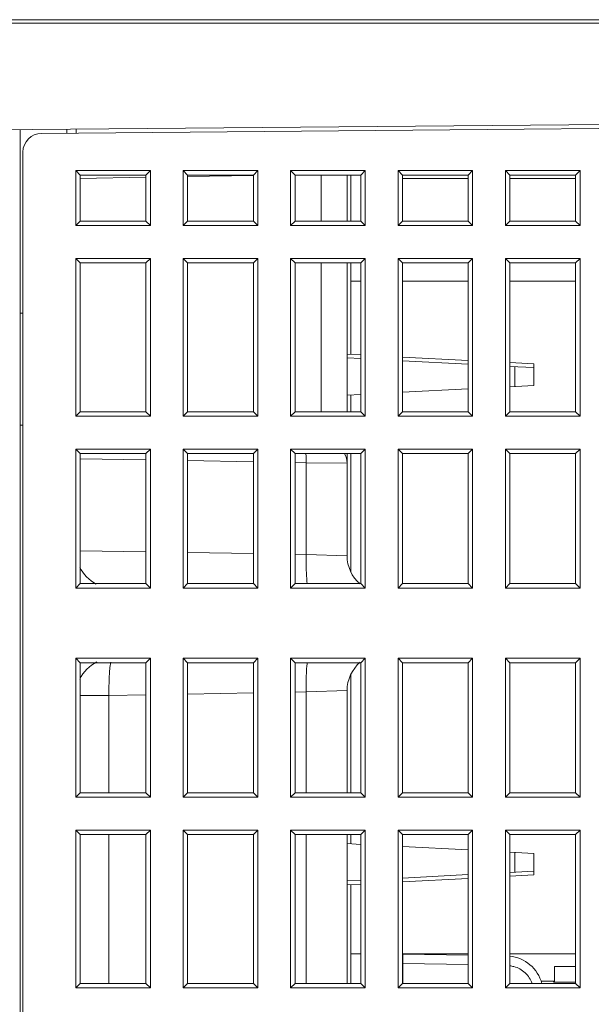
# Model space of a CAD drawing. Header units: millimetres. Extents: x -594 to 595, y -419 to 422.
# Tile 19 of 124: x -403 to -372, y -87 to -34. Entities that reach past the tile are written whole.
import ezdxf

# ---------------------------------------------------------------- set-up
doc = ezdxf.new("R2010")
doc.units = ezdxf.units.MM
doc.header["$MEASUREMENT"] = 0
doc.layers.add('layer 1', color=7, linetype='Continuous')

msp = doc.modelspace()

# ---------------------------------------------------------------- linework, layer by layer
at = {"layer": 'layer 1', "lineweight": 9}
for points in [[(-433.0864, -34.303), (-433.0864, -34.303), (-342.8014, -34.303), (-342.8014, -34.303)], [(-430.9364, -34.4925), (-430.9364, -34.4925), (-344.9514, -34.4925), (-344.9514, -34.4925)], [(-404.3649, -40.1957), (-404.3649, -40.1957), (-342.8014, -39.6584), (-342.8014, -39.6584)], [(-401.8026, -40.3887), (-401.8026, -40.3887), (-346.1439, -39.903), (-346.1439, -39.903)], [(-402.9439, -203.1576), (-402.9439, -203.1576), (-402.9439, -40.1833), (-402.9439, -40.1833)], [(-401.8026, -40.3887), (-402.3515, -40.3935), (-402.7939, -40.8398), (-402.7939, -41.3886)], [(-400.4359, -40.1723), (-400.4359, -40.1723), (-400.4359, -40.3768), (-400.4359, -40.3768)], [(-399.9439, -40.3725), (-399.9439, -40.3725), (-399.9439, -40.1571), (-399.9439, -40.1571)], [(-402.7939, -203.0118), (-402.7939, -203.0118), (-402.7939, -41.3886), (-402.7939, -41.3886)], [(-399.9647, -42.3821), (-399.9647, -42.3821), (-399.9647, -45.3238), (-399.9647, -45.3238)], [(-399.9647, -42.3821), (-399.9647, -42.3821), (-399.7283, -42.6186), (-399.7283, -42.6186)], [(-395.973, -42.3821), (-395.973, -42.3821), (-399.9647, -42.3821), (-399.9647, -42.3821)], [(-399.7283, -42.6186), (-399.7283, -42.6186), (-399.7283, -45.0873), (-399.7283, -45.0873)], [(-396.2095, -42.6186), (-396.2095, -42.6186), (-399.7283, -42.6186), (-399.7283, -42.6186)], [(-395.973, -42.3821), (-395.973, -42.3821), (-396.2095, -42.6186), (-396.2095, -42.6186)], [(-396.2095, -45.0873), (-396.2095, -45.0873), (-396.2095, -42.6186), (-396.2095, -42.6186)], [(-395.973, -45.3238), (-395.973, -45.3238), (-395.973, -42.3821), (-395.973, -42.3821)], [(-394.2147, -42.3821), (-394.2147, -42.3821), (-394.2147, -45.3238), (-394.2147, -45.3238)], [(-394.2147, -42.3821), (-394.2147, -42.3821), (-393.9783, -42.6186), (-393.9783, -42.6186)], [(-390.223, -42.3821), (-390.223, -42.3821), (-394.2147, -42.3821), (-394.2147, -42.3821)], [(-393.9783, -42.6186), (-393.9783, -42.6186), (-393.9783, -45.0873), (-393.9783, -45.0873)], [(-390.4595, -42.6186), (-390.4595, -42.6186), (-393.9783, -42.6186), (-393.9783, -42.6186)], [(-390.4592, -42.6374), (-390.4592, -42.6374), (-393.9769, -42.6988), (-393.9769, -42.6988)], [(-390.223, -42.3821), (-390.223, -42.3821), (-390.4595, -42.6186), (-390.4595, -42.6186)], [(-390.4595, -45.0873), (-390.4595, -45.0873), (-390.4595, -42.6186), (-390.4595, -42.6186)], [(-390.223, -45.3238), (-390.223, -45.3238), (-390.223, -42.3821), (-390.223, -42.3821)], [(-388.4647, -42.3821), (-388.4647, -42.3821), (-388.4647, -45.3238), (-388.4647, -45.3238)], [(-388.4647, -42.3821), (-388.4647, -42.3821), (-388.2283, -42.6186), (-388.2283, -42.6186)], [(-384.473, -42.3821), (-384.473, -42.3821), (-388.4647, -42.3821), (-388.4647, -42.3821)], [(-388.2283, -42.6186), (-388.2283, -42.6186), (-388.2283, -45.0873), (-388.2283, -45.0873)], [(-384.7095, -42.6186), (-384.7095, -42.6186), (-388.2283, -42.6186), (-388.2283, -42.6186)], [(-386.8258, -42.6186), (-386.8258, -42.6186), (-386.8258, -45.0873), (-386.8258, -45.0873)], [(-385.4439, -45.0873), (-385.4439, -45.0873), (-385.4439, -42.6186), (-385.4439, -42.6186)], [(-385.2439, -42.6186), (-385.2439, -42.6186), (-385.2439, -45.0873), (-385.2439, -45.0873)], [(-384.473, -42.3821), (-384.473, -42.3821), (-384.7095, -42.6186), (-384.7095, -42.6186)], [(-384.7095, -45.0873), (-384.7095, -45.0873), (-384.7095, -42.6186), (-384.7095, -42.6186)], [(-384.473, -45.3238), (-384.473, -45.3238), (-384.473, -42.3821), (-384.473, -42.3821)], [(-382.7147, -42.3821), (-382.7147, -42.3821), (-382.7147, -45.3238), (-382.7147, -45.3238)], [(-382.7147, -42.3821), (-382.7147, -42.3821), (-382.4783, -42.6186), (-382.4783, -42.6186)], [(-378.723, -42.3821), (-378.723, -42.3821), (-382.7147, -42.3821), (-382.7147, -42.3821)], [(-382.4783, -42.6186), (-382.4783, -42.6186), (-382.4783, -45.0873), (-382.4783, -45.0873)], [(-378.9595, -42.6186), (-378.9595, -42.6186), (-382.4783, -42.6186), (-382.4783, -42.6186)], [(-378.723, -42.3821), (-378.723, -42.3821), (-378.9595, -42.6186), (-378.9595, -42.6186)], [(-378.9595, -45.0873), (-378.9595, -45.0873), (-378.9595, -42.6186), (-378.9595, -42.6186)], [(-378.723, -45.3238), (-378.723, -45.3238), (-378.723, -42.3821), (-378.723, -42.3821)], [(-376.9647, -42.3821), (-376.9647, -42.3821), (-376.9647, -45.3238), (-376.9647, -45.3238)], [(-376.9647, -42.3821), (-376.9647, -42.3821), (-376.7283, -42.6186), (-376.7283, -42.6186)], [(-372.973, -42.3821), (-372.973, -42.3821), (-376.9647, -42.3821), (-376.9647, -42.3821)], [(-376.7283, -42.6186), (-376.7283, -42.6186), (-376.7283, -45.0873), (-376.7283, -45.0873)], [(-373.2095, -42.6186), (-373.2095, -42.6186), (-376.7283, -42.6186), (-376.7283, -42.6186)], [(-372.973, -42.3821), (-372.973, -42.3821), (-373.2095, -42.6186), (-373.2095, -42.6186)], [(-373.2095, -45.0873), (-373.2095, -45.0873), (-373.2095, -42.6186), (-373.2095, -42.6186)], [(-372.973, -45.3238), (-372.973, -45.3238), (-372.973, -42.3821), (-372.973, -42.3821)], [(-396.2074, -42.7377), (-396.2074, -42.7377), (-399.7251, -42.7991), (-399.7251, -42.7991)], [(-378.9595, -42.803), (-378.9595, -42.803), (-382.4783, -42.803), (-382.4783, -42.803)], [(-373.2095, -42.803), (-373.2095, -42.803), (-376.7283, -42.803), (-376.7283, -42.803)], [(-399.9647, -45.3238), (-399.9647, -45.3238), (-399.7283, -45.0873), (-399.7283, -45.0873)], [(-399.7283, -45.0873), (-399.7283, -45.0873), (-396.2095, -45.0873), (-396.2095, -45.0873)], [(-395.973, -45.3238), (-395.973, -45.3238), (-396.2095, -45.0873), (-396.2095, -45.0873)], [(-394.2147, -45.3238), (-394.2147, -45.3238), (-393.9783, -45.0873), (-393.9783, -45.0873)], [(-393.9783, -45.0873), (-393.9783, -45.0873), (-390.4595, -45.0873), (-390.4595, -45.0873)], [(-390.223, -45.3238), (-390.223, -45.3238), (-390.4595, -45.0873), (-390.4595, -45.0873)], [(-388.4647, -45.3238), (-388.4647, -45.3238), (-388.2283, -45.0873), (-388.2283, -45.0873)], [(-388.2283, -45.0873), (-388.2283, -45.0873), (-384.7095, -45.0873), (-384.7095, -45.0873)], [(-384.473, -45.3238), (-384.473, -45.3238), (-384.7095, -45.0873), (-384.7095, -45.0873)], [(-382.7147, -45.3238), (-382.7147, -45.3238), (-382.4783, -45.0873), (-382.4783, -45.0873)], [(-382.4783, -45.0873), (-382.4783, -45.0873), (-378.9595, -45.0873), (-378.9595, -45.0873)], [(-378.723, -45.3238), (-378.723, -45.3238), (-378.9595, -45.0873), (-378.9595, -45.0873)], [(-376.9647, -45.3238), (-376.9647, -45.3238), (-376.7283, -45.0873), (-376.7283, -45.0873)], [(-376.7283, -45.0873), (-376.7283, -45.0873), (-373.2095, -45.0873), (-373.2095, -45.0873)], [(-372.973, -45.3238), (-372.973, -45.3238), (-373.2095, -45.0873), (-373.2095, -45.0873)], [(-399.9647, -45.3238), (-399.9647, -45.3238), (-395.973, -45.3238), (-395.973, -45.3238)], [(-394.2147, -45.3238), (-394.2147, -45.3238), (-390.223, -45.3238), (-390.223, -45.3238)], [(-388.4647, -45.3238), (-388.4647, -45.3238), (-384.473, -45.3238), (-384.473, -45.3238)], [(-382.7147, -45.3238), (-382.7147, -45.3238), (-378.723, -45.3238), (-378.723, -45.3238)], [(-376.9647, -45.3238), (-376.9647, -45.3238), (-372.973, -45.3238), (-372.973, -45.3238)], [(-399.9647, -47.0821), (-399.9647, -47.0821), (-399.9647, -55.5238), (-399.9647, -55.5238)], [(-399.9647, -47.0821), (-399.9647, -47.0821), (-399.7283, -47.3186), (-399.7283, -47.3186)], [(-395.973, -47.0821), (-395.973, -47.0821), (-399.9647, -47.0821), (-399.9647, -47.0821)], [(-399.7283, -47.3186), (-399.7283, -47.3186), (-399.7283, -55.2873), (-399.7283, -55.2873)], [(-396.2095, -47.3186), (-396.2095, -47.3186), (-399.7283, -47.3186), (-399.7283, -47.3186)], [(-395.973, -47.0821), (-395.973, -47.0821), (-396.2095, -47.3186), (-396.2095, -47.3186)], [(-396.2095, -55.2873), (-396.2095, -55.2873), (-396.2095, -47.3186), (-396.2095, -47.3186)], [(-395.973, -55.5238), (-395.973, -55.5238), (-395.973, -47.0821), (-395.973, -47.0821)], [(-394.2147, -47.0821), (-394.2147, -47.0821), (-394.2147, -55.5238), (-394.2147, -55.5238)], [(-394.2147, -47.0821), (-394.2147, -47.0821), (-393.9783, -47.3186), (-393.9783, -47.3186)], [(-390.223, -47.0821), (-390.223, -47.0821), (-394.2147, -47.0821), (-394.2147, -47.0821)], [(-393.9783, -47.3186), (-393.9783, -47.3186), (-393.9783, -55.2873), (-393.9783, -55.2873)], [(-390.4595, -47.3186), (-390.4595, -47.3186), (-393.9783, -47.3186), (-393.9783, -47.3186)], [(-390.223, -47.0821), (-390.223, -47.0821), (-390.4595, -47.3186), (-390.4595, -47.3186)], [(-390.4595, -55.2873), (-390.4595, -55.2873), (-390.4595, -47.3186), (-390.4595, -47.3186)], [(-390.223, -55.5238), (-390.223, -55.5238), (-390.223, -47.0821), (-390.223, -47.0821)], [(-388.4647, -47.0821), (-388.4647, -47.0821), (-388.4647, -55.5238), (-388.4647, -55.5238)], [(-388.4647, -47.0821), (-388.4647, -47.0821), (-388.2283, -47.3186), (-388.2283, -47.3186)], [(-384.473, -47.0821), (-384.473, -47.0821), (-388.4647, -47.0821), (-388.4647, -47.0821)], [(-388.2283, -47.3186), (-388.2283, -47.3186), (-388.2283, -55.2873), (-388.2283, -55.2873)], [(-384.7095, -47.3186), (-384.7095, -47.3186), (-388.2283, -47.3186), (-388.2283, -47.3186)], [(-386.8258, -47.3186), (-386.8258, -47.3186), (-386.8258, -55.2873), (-386.8258, -55.2873)], [(-385.4439, -55.2873), (-385.4439, -55.2873), (-385.4439, -47.3186), (-385.4439, -47.3186)], [(-385.2439, -47.3186), (-385.2439, -47.3186), (-385.2439, -52.2134), (-385.2439, -52.2134)], [(-384.473, -47.0821), (-384.473, -47.0821), (-384.7095, -47.3186), (-384.7095, -47.3186)], [(-384.7095, -55.2873), (-384.7095, -55.2873), (-384.7095, -47.3186), (-384.7095, -47.3186)], [(-384.473, -55.5238), (-384.473, -55.5238), (-384.473, -47.0821), (-384.473, -47.0821)], [(-382.7147, -47.0821), (-382.7147, -47.0821), (-382.7147, -55.5238), (-382.7147, -55.5238)], [(-382.7147, -47.0821), (-382.7147, -47.0821), (-382.4783, -47.3186), (-382.4783, -47.3186)], [(-378.723, -47.0821), (-378.723, -47.0821), (-382.7147, -47.0821), (-382.7147, -47.0821)], [(-382.4783, -47.3186), (-382.4783, -47.3186), (-382.4783, -55.2873), (-382.4783, -55.2873)], [(-378.9595, -47.3186), (-378.9595, -47.3186), (-382.4783, -47.3186), (-382.4783, -47.3186)], [(-378.723, -47.0821), (-378.723, -47.0821), (-378.9595, -47.3186), (-378.9595, -47.3186)], [(-378.9595, -55.2873), (-378.9595, -55.2873), (-378.9595, -47.3186), (-378.9595, -47.3186)], [(-378.723, -55.5238), (-378.723, -55.5238), (-378.723, -47.0821), (-378.723, -47.0821)], [(-376.9647, -47.0821), (-376.9647, -47.0821), (-376.9647, -55.5238), (-376.9647, -55.5238)], [(-376.9647, -47.0821), (-376.9647, -47.0821), (-376.7283, -47.3186), (-376.7283, -47.3186)], [(-372.973, -47.0821), (-372.973, -47.0821), (-376.9647, -47.0821), (-376.9647, -47.0821)], [(-376.7283, -47.3186), (-376.7283, -47.3186), (-376.7283, -55.2873), (-376.7283, -55.2873)], [(-373.2095, -47.3186), (-373.2095, -47.3186), (-376.7283, -47.3186), (-376.7283, -47.3186)], [(-372.973, -47.0821), (-372.973, -47.0821), (-373.2095, -47.3186), (-373.2095, -47.3186)], [(-373.2095, -55.2873), (-373.2095, -55.2873), (-373.2095, -47.3186), (-373.2095, -47.3186)], [(-372.973, -55.5238), (-372.973, -55.5238), (-372.973, -47.0821), (-372.973, -47.0821)], [(-384.7095, -48.303), (-384.7095, -48.303), (-385.2439, -48.303), (-385.2439, -48.303)], [(-378.9595, -48.303), (-378.9595, -48.303), (-382.4783, -48.303), (-382.4783, -48.303)], [(-373.2095, -48.303), (-373.2095, -48.303), (-376.7283, -48.303), (-376.7283, -48.303)], [(-402.9439, -50.003), (-402.9439, -50.003), (-402.7939, -50.003), (-402.7939, -50.003)], [(-384.7095, -52.2414), (-384.7095, -52.2414), (-385.4439, -52.203), (-385.4439, -52.203)], [(-385.4439, -52.403), (-385.4439, -52.403), (-384.7095, -52.4414), (-384.7095, -52.4414)], [(-378.9595, -52.5428), (-378.9595, -52.5428), (-382.4783, -52.3584), (-382.4783, -52.3584)], [(-382.4783, -52.5584), (-382.4783, -52.5584), (-378.9595, -52.7428), (-378.9595, -52.7428)], [(-375.4439, -52.727), (-375.4439, -52.727), (-376.7283, -52.6597), (-376.7283, -52.6597)], [(-376.7283, -52.8597), (-376.7283, -52.8597), (-375.4439, -52.927), (-375.4439, -52.927)], [(-376.4588, -52.8738), (-376.4588, -52.8738), (-376.4588, -53.9321), (-376.4588, -53.9321)], [(-375.4439, -52.727), (-375.4439, -52.727), (-375.4439, -53.8789), (-375.4439, -53.8789)], [(-382.4783, -54.2475), (-382.4783, -54.2475), (-378.9595, -54.0631), (-378.9595, -54.0631)], [(-376.7283, -53.9462), (-376.7283, -53.9462), (-375.4439, -53.8789), (-375.4439, -53.8789)], [(-385.4439, -54.403), (-385.4439, -54.403), (-384.7095, -54.3645), (-384.7095, -54.3645)], [(-385.2439, -54.3925), (-385.2439, -54.3925), (-385.2439, -55.2873), (-385.2439, -55.2873)], [(-399.9647, -55.5238), (-399.9647, -55.5238), (-399.7283, -55.2873), (-399.7283, -55.2873)], [(-399.7283, -55.2873), (-399.7283, -55.2873), (-396.2095, -55.2873), (-396.2095, -55.2873)], [(-395.973, -55.5238), (-395.973, -55.5238), (-396.2095, -55.2873), (-396.2095, -55.2873)], [(-394.2147, -55.5238), (-394.2147, -55.5238), (-393.9783, -55.2873), (-393.9783, -55.2873)], [(-393.9783, -55.2873), (-393.9783, -55.2873), (-390.4595, -55.2873), (-390.4595, -55.2873)], [(-390.223, -55.5238), (-390.223, -55.5238), (-390.4595, -55.2873), (-390.4595, -55.2873)], [(-388.4647, -55.5238), (-388.4647, -55.5238), (-388.2283, -55.2873), (-388.2283, -55.2873)], [(-388.2283, -55.2873), (-388.2283, -55.2873), (-384.7095, -55.2873), (-384.7095, -55.2873)], [(-384.473, -55.5238), (-384.473, -55.5238), (-384.7095, -55.2873), (-384.7095, -55.2873)], [(-382.7147, -55.5238), (-382.7147, -55.5238), (-382.4783, -55.2873), (-382.4783, -55.2873)], [(-382.4783, -55.2873), (-382.4783, -55.2873), (-378.9595, -55.2873), (-378.9595, -55.2873)], [(-378.723, -55.5238), (-378.723, -55.5238), (-378.9595, -55.2873), (-378.9595, -55.2873)], [(-376.9647, -55.5238), (-376.9647, -55.5238), (-376.7283, -55.2873), (-376.7283, -55.2873)], [(-376.7283, -55.2873), (-376.7283, -55.2873), (-373.2095, -55.2873), (-373.2095, -55.2873)], [(-372.973, -55.5238), (-372.973, -55.5238), (-373.2095, -55.2873), (-373.2095, -55.2873)], [(-399.9647, -55.5238), (-399.9647, -55.5238), (-395.973, -55.5238), (-395.973, -55.5238)], [(-394.2147, -55.5238), (-394.2147, -55.5238), (-390.223, -55.5238), (-390.223, -55.5238)], [(-388.4647, -55.5238), (-388.4647, -55.5238), (-384.473, -55.5238), (-384.473, -55.5238)], [(-382.7147, -55.5238), (-382.7147, -55.5238), (-378.723, -55.5238), (-378.723, -55.5238)], [(-376.9647, -55.5238), (-376.9647, -55.5238), (-372.973, -55.5238), (-372.973, -55.5238)], [(-402.7939, -56.003), (-402.7939, -56.003), (-402.9439, -56.003), (-402.9439, -56.003)], [(-399.9647, -57.2821), (-399.9647, -57.2821), (-399.9647, -64.7238), (-399.9647, -64.7238)], [(-399.9647, -57.2821), (-399.9647, -57.2821), (-399.7283, -57.5186), (-399.7283, -57.5186)], [(-395.973, -57.2821), (-395.973, -57.2821), (-399.9647, -57.2821), (-399.9647, -57.2821)], [(-395.973, -57.2821), (-395.973, -57.2821), (-396.2095, -57.5186), (-396.2095, -57.5186)], [(-395.973, -64.7238), (-395.973, -64.7238), (-395.973, -57.2821), (-395.973, -57.2821)], [(-394.2147, -57.2821), (-394.2147, -57.2821), (-394.2147, -64.7238), (-394.2147, -64.7238)], [(-394.2147, -57.2821), (-394.2147, -57.2821), (-393.9783, -57.5186), (-393.9783, -57.5186)], [(-390.223, -57.2821), (-390.223, -57.2821), (-394.2147, -57.2821), (-394.2147, -57.2821)], [(-390.223, -57.2821), (-390.223, -57.2821), (-390.4595, -57.5186), (-390.4595, -57.5186)], [(-390.223, -64.7238), (-390.223, -64.7238), (-390.223, -57.2821), (-390.223, -57.2821)], [(-388.4647, -57.2821), (-388.4647, -57.2821), (-388.4647, -64.7238), (-388.4647, -64.7238)], [(-388.4647, -57.2821), (-388.4647, -57.2821), (-388.2283, -57.5186), (-388.2283, -57.5186)], [(-384.473, -57.2821), (-384.473, -57.2821), (-388.4647, -57.2821), (-388.4647, -57.2821)], [(-384.473, -57.2821), (-384.473, -57.2821), (-384.7095, -57.5186), (-384.7095, -57.5186)], [(-384.473, -64.7238), (-384.473, -64.7238), (-384.473, -57.2821), (-384.473, -57.2821)], [(-382.7147, -57.2821), (-382.7147, -57.2821), (-382.7147, -64.7238), (-382.7147, -64.7238)], [(-382.7147, -57.2821), (-382.7147, -57.2821), (-382.4783, -57.5186), (-382.4783, -57.5186)], [(-378.723, -57.2821), (-378.723, -57.2821), (-382.7147, -57.2821), (-382.7147, -57.2821)], [(-378.723, -57.2821), (-378.723, -57.2821), (-378.9595, -57.5186), (-378.9595, -57.5186)], [(-378.723, -64.7238), (-378.723, -64.7238), (-378.723, -57.2821), (-378.723, -57.2821)], [(-376.9647, -57.2821), (-376.9647, -57.2821), (-376.9647, -64.7238), (-376.9647, -64.7238)], [(-376.9647, -57.2821), (-376.9647, -57.2821), (-376.7283, -57.5186), (-376.7283, -57.5186)], [(-372.973, -57.2821), (-372.973, -57.2821), (-376.9647, -57.2821), (-376.9647, -57.2821)], [(-372.973, -57.2821), (-372.973, -57.2821), (-373.2095, -57.5186), (-373.2095, -57.5186)], [(-372.973, -64.7238), (-372.973, -64.7238), (-372.973, -57.2821), (-372.973, -57.2821)], [(-396.2155, -57.866), (-396.2155, -57.866), (-399.7332, -57.8046), (-399.7332, -57.8046)], [(-399.7283, -57.5186), (-399.7283, -57.5186), (-399.7283, -64.4873), (-399.7283, -64.4873)], [(-396.2095, -57.5186), (-396.2095, -57.5186), (-399.7283, -57.5186), (-399.7283, -57.5186)], [(-396.2095, -64.4873), (-396.2095, -64.4873), (-396.2095, -57.5186), (-396.2095, -57.5186)], [(-390.4673, -57.9664), (-390.4673, -57.9664), (-393.985, -57.905), (-393.985, -57.905)], [(-393.9783, -57.5186), (-393.9783, -57.5186), (-393.9783, -64.4873), (-393.9783, -64.4873)], [(-390.4595, -57.5186), (-390.4595, -57.5186), (-393.9783, -57.5186), (-393.9783, -57.5186)], [(-390.4595, -64.4873), (-390.4595, -64.4873), (-390.4595, -57.5186), (-390.4595, -57.5186)], [(-388.2283, -57.5186), (-388.2283, -57.5186), (-388.2283, -64.4873), (-388.2283, -64.4873)], [(-384.7095, -57.5186), (-384.7095, -57.5186), (-388.2283, -57.5186), (-388.2283, -57.5186)], [(-385.4439, -58.0387), (-385.4439, -57.8512), (-385.4966, -57.6675), (-385.5961, -57.5085)], [(-385.4439, -62.9907), (-385.4439, -62.9907), (-385.4439, -57.5186), (-385.4439, -57.5186)], [(-385.2439, -57.5186), (-385.2439, -57.5186), (-385.2439, -63.8314), (-385.2439, -63.8314)], [(-384.7095, -64.4873), (-384.7095, -64.4873), (-384.7095, -57.5186), (-384.7095, -57.5186)], [(-382.4783, -57.5186), (-382.4783, -57.5186), (-382.4783, -64.4873), (-382.4783, -64.4873)], [(-378.9595, -57.5186), (-378.9595, -57.5186), (-382.4783, -57.5186), (-382.4783, -57.5186)], [(-378.9595, -64.4873), (-378.9595, -64.4873), (-378.9595, -57.5186), (-378.9595, -57.5186)], [(-376.7283, -57.5186), (-376.7283, -57.5186), (-376.7283, -64.4873), (-376.7283, -64.4873)], [(-373.2095, -57.5186), (-373.2095, -57.5186), (-376.7283, -57.5186), (-376.7283, -57.5186)], [(-373.2095, -64.4873), (-373.2095, -64.4873), (-373.2095, -57.5186), (-373.2095, -57.5186)], [(-387.6379, -58.0158), (-387.6379, -58.0158), (-388.2368, -58.0053), (-388.2368, -58.0053)], [(-387.6379, -58.0157), (-387.6379, -58.0157), (-385.4439, -58.0387), (-385.4439, -58.0387)], [(-387.6379, -58.0158), (-387.6379, -58.0158), (-387.6379, -62.9217), (-387.6379, -62.9217)], [(-399.7283, -62.7257), (-399.7283, -62.7257), (-396.2095, -62.7828), (-396.2095, -62.7828)], [(-393.9783, -62.8189), (-393.9783, -62.8189), (-390.4595, -62.876), (-390.4595, -62.876)], [(-388.2283, -62.9122), (-388.2283, -62.9122), (-387.6379, -62.9217), (-387.6379, -62.9217)], [(-387.6379, -62.9217), (-387.6379, -62.9217), (-385.4439, -62.9907), (-385.4439, -62.9907)], [(-385.4439, -62.9907), (-385.4439, -63.5723), (-385.1907, -64.1251), (-384.7502, -64.5051)], [(-399.7494, -63.5977), (-399.5634, -63.9882), (-399.2559, -64.3078), (-398.873, -64.5087)], [(-399.7283, -64.4873), (-399.7283, -64.4873), (-399.9647, -64.7238), (-399.9647, -64.7238)], [(-395.973, -64.7238), (-395.973, -64.7238), (-399.9647, -64.7238), (-399.9647, -64.7238)], [(-396.2095, -64.4873), (-396.2095, -64.4873), (-399.7283, -64.4873), (-399.7283, -64.4873)], [(-396.2095, -64.4873), (-396.2095, -64.4873), (-395.973, -64.7238), (-395.973, -64.7238)], [(-393.9783, -64.4873), (-393.9783, -64.4873), (-394.2147, -64.7238), (-394.2147, -64.7238)], [(-390.223, -64.7238), (-390.223, -64.7238), (-394.2147, -64.7238), (-394.2147, -64.7238)], [(-390.4595, -64.4873), (-390.4595, -64.4873), (-393.9783, -64.4873), (-393.9783, -64.4873)], [(-390.4595, -64.4873), (-390.4595, -64.4873), (-390.223, -64.7238), (-390.223, -64.7238)], [(-388.2283, -64.4873), (-388.2283, -64.4873), (-388.4647, -64.7238), (-388.4647, -64.7238)], [(-384.473, -64.7238), (-384.473, -64.7238), (-388.4647, -64.7238), (-388.4647, -64.7238)], [(-384.7095, -64.4873), (-384.7095, -64.4873), (-388.2283, -64.4873), (-388.2283, -64.4873)], [(-384.7095, -64.4873), (-384.7095, -64.4873), (-384.473, -64.7238), (-384.473, -64.7238)], [(-382.4783, -64.4873), (-382.4783, -64.4873), (-382.7147, -64.7238), (-382.7147, -64.7238)], [(-378.723, -64.7238), (-378.723, -64.7238), (-382.7147, -64.7238), (-382.7147, -64.7238)], [(-378.9595, -64.4873), (-378.9595, -64.4873), (-382.4783, -64.4873), (-382.4783, -64.4873)], [(-378.9595, -64.4873), (-378.9595, -64.4873), (-378.723, -64.7238), (-378.723, -64.7238)], [(-376.7283, -64.4873), (-376.7283, -64.4873), (-376.9647, -64.7238), (-376.9647, -64.7238)], [(-372.973, -64.7238), (-372.973, -64.7238), (-376.9647, -64.7238), (-376.9647, -64.7238)], [(-373.2095, -64.4873), (-373.2095, -64.4873), (-376.7283, -64.4873), (-376.7283, -64.4873)], [(-373.2095, -64.4873), (-373.2095, -64.4873), (-372.973, -64.7238), (-372.973, -64.7238)], [(-399.9647, -68.4821), (-399.9647, -68.4821), (-399.9647, -75.9238), (-399.9647, -75.9238)], [(-399.7283, -68.7186), (-399.7283, -68.7186), (-399.9647, -68.4821), (-399.9647, -68.4821)], [(-399.9647, -68.4821), (-399.9647, -68.4821), (-395.973, -68.4821), (-395.973, -68.4821)], [(-396.2095, -68.7186), (-396.2095, -68.7186), (-395.973, -68.4821), (-395.973, -68.4821)], [(-395.973, -75.9238), (-395.973, -75.9238), (-395.973, -68.4821), (-395.973, -68.4821)], [(-394.2147, -68.4821), (-394.2147, -68.4821), (-394.2147, -75.9238), (-394.2147, -75.9238)], [(-393.9783, -68.7186), (-393.9783, -68.7186), (-394.2147, -68.4821), (-394.2147, -68.4821)], [(-394.2147, -68.4821), (-394.2147, -68.4821), (-390.223, -68.4821), (-390.223, -68.4821)], [(-390.4595, -68.7186), (-390.4595, -68.7186), (-390.223, -68.4821), (-390.223, -68.4821)], [(-390.223, -75.9238), (-390.223, -75.9238), (-390.223, -68.4821), (-390.223, -68.4821)], [(-388.4647, -68.4821), (-388.4647, -68.4821), (-388.4647, -75.9238), (-388.4647, -75.9238)], [(-388.2283, -68.7186), (-388.2283, -68.7186), (-388.4647, -68.4821), (-388.4647, -68.4821)], [(-388.4647, -68.4821), (-388.4647, -68.4821), (-384.473, -68.4821), (-384.473, -68.4821)], [(-384.7095, -68.7186), (-384.7095, -68.7186), (-384.473, -68.4821), (-384.473, -68.4821)], [(-384.473, -75.9238), (-384.473, -75.9238), (-384.473, -68.4821), (-384.473, -68.4821)], [(-382.7147, -68.4821), (-382.7147, -68.4821), (-382.7147, -75.9238), (-382.7147, -75.9238)], [(-382.4783, -68.7186), (-382.4783, -68.7186), (-382.7147, -68.4821), (-382.7147, -68.4821)], [(-382.7147, -68.4821), (-382.7147, -68.4821), (-378.723, -68.4821), (-378.723, -68.4821)], [(-378.9595, -68.7186), (-378.9595, -68.7186), (-378.723, -68.4821), (-378.723, -68.4821)], [(-378.723, -75.9238), (-378.723, -75.9238), (-378.723, -68.4821), (-378.723, -68.4821)], [(-376.9647, -68.4821), (-376.9647, -68.4821), (-376.9647, -75.9238), (-376.9647, -75.9238)], [(-376.7283, -68.7186), (-376.7283, -68.7186), (-376.9647, -68.4821), (-376.9647, -68.4821)], [(-376.9647, -68.4821), (-376.9647, -68.4821), (-372.973, -68.4821), (-372.973, -68.4821)], [(-373.2095, -68.7186), (-373.2095, -68.7186), (-372.973, -68.4821), (-372.973, -68.4821)], [(-372.973, -75.9238), (-372.973, -75.9238), (-372.973, -68.4821), (-372.973, -68.4821)], [(-398.8367, -68.6787), (-399.236, -68.8779), (-399.5572, -69.2049), (-399.7492, -69.6078)], [(-399.7283, -68.7186), (-399.7283, -68.7186), (-399.7283, -75.6873), (-399.7283, -75.6873)], [(-399.7283, -68.7186), (-399.7283, -68.7186), (-396.2095, -68.7186), (-396.2095, -68.7186)], [(-396.2095, -75.6873), (-396.2095, -75.6873), (-396.2095, -68.7186), (-396.2095, -68.7186)], [(-393.9783, -68.7186), (-393.9783, -68.7186), (-393.9783, -75.6873), (-393.9783, -75.6873)], [(-393.9783, -68.7186), (-393.9783, -68.7186), (-390.4595, -68.7186), (-390.4595, -68.7186)], [(-390.4595, -75.6873), (-390.4595, -75.6873), (-390.4595, -68.7186), (-390.4595, -68.7186)], [(-388.2283, -68.7186), (-388.2283, -68.7186), (-388.2283, -75.6873), (-388.2283, -75.6873)], [(-388.2283, -68.7186), (-388.2283, -68.7186), (-384.7095, -68.7186), (-384.7095, -68.7186)], [(-384.7382, -68.6906), (-385.1859, -69.0706), (-385.4439, -69.6281), (-385.4439, -70.2152)], [(-384.7095, -75.6873), (-384.7095, -75.6873), (-384.7095, -68.7186), (-384.7095, -68.7186)], [(-382.4783, -68.7186), (-382.4783, -68.7186), (-382.4783, -75.6873), (-382.4783, -75.6873)], [(-382.4783, -68.7186), (-382.4783, -68.7186), (-378.9595, -68.7186), (-378.9595, -68.7186)], [(-378.9595, -75.6873), (-378.9595, -75.6873), (-378.9595, -68.7186), (-378.9595, -68.7186)], [(-376.7283, -68.7186), (-376.7283, -68.7186), (-376.7283, -75.6873), (-376.7283, -75.6873)], [(-376.7283, -68.7186), (-376.7283, -68.7186), (-373.2095, -68.7186), (-373.2095, -68.7186)], [(-373.2095, -75.6873), (-373.2095, -75.6873), (-373.2095, -68.7186), (-373.2095, -68.7186)], [(-385.2439, -69.3939), (-385.2439, -69.3939), (-385.2439, -75.6873), (-385.2439, -75.6873)], [(-398.1887, -70.4683), (-398.1887, -70.4683), (-399.7492, -70.4689), (-399.7492, -70.4689)], [(-399.4421, -70.4689), (-399.4421, -70.4689), (-399.7283, -70.4688), (-399.7283, -70.4688)], [(-396.2095, -70.4338), (-396.2095, -70.4338), (-398.1887, -70.4683), (-398.1887, -70.4683)], [(-398.1887, -75.6873), (-398.1887, -75.6873), (-398.1887, -70.4683), (-398.1887, -70.4683)], [(-390.4595, -70.3334), (-390.4595, -70.3334), (-393.9783, -70.3949), (-393.9783, -70.3949)], [(-387.6379, -70.2842), (-387.6379, -70.2842), (-388.2283, -70.2945), (-388.2283, -70.2945)], [(-385.4439, -70.2152), (-385.4439, -70.2152), (-387.6379, -70.2842), (-387.6379, -70.2842)], [(-387.6379, -70.2842), (-387.6379, -70.2842), (-387.6379, -75.6873), (-387.6379, -75.6873)], [(-385.4439, -75.6873), (-385.4439, -75.6873), (-385.4439, -70.2152), (-385.4439, -70.2152)], [(-399.9647, -75.9238), (-399.9647, -75.9238), (-399.7283, -75.6873), (-399.7283, -75.6873)], [(-399.7283, -75.6873), (-399.7283, -75.6873), (-396.2095, -75.6873), (-396.2095, -75.6873)], [(-395.973, -75.9238), (-395.973, -75.9238), (-396.2095, -75.6873), (-396.2095, -75.6873)], [(-394.2147, -75.9238), (-394.2147, -75.9238), (-393.9783, -75.6873), (-393.9783, -75.6873)], [(-393.9783, -75.6873), (-393.9783, -75.6873), (-390.4595, -75.6873), (-390.4595, -75.6873)], [(-390.223, -75.9238), (-390.223, -75.9238), (-390.4595, -75.6873), (-390.4595, -75.6873)], [(-388.4647, -75.9238), (-388.4647, -75.9238), (-388.2283, -75.6873), (-388.2283, -75.6873)], [(-388.2283, -75.6873), (-388.2283, -75.6873), (-384.7095, -75.6873), (-384.7095, -75.6873)], [(-384.473, -75.9238), (-384.473, -75.9238), (-384.7095, -75.6873), (-384.7095, -75.6873)], [(-382.7147, -75.9238), (-382.7147, -75.9238), (-382.4783, -75.6873), (-382.4783, -75.6873)], [(-382.4783, -75.6873), (-382.4783, -75.6873), (-378.9595, -75.6873), (-378.9595, -75.6873)], [(-378.723, -75.9238), (-378.723, -75.9238), (-378.9595, -75.6873), (-378.9595, -75.6873)], [(-376.9647, -75.9238), (-376.9647, -75.9238), (-376.7283, -75.6873), (-376.7283, -75.6873)], [(-376.7283, -75.6873), (-376.7283, -75.6873), (-373.2095, -75.6873), (-373.2095, -75.6873)], [(-372.973, -75.9238), (-372.973, -75.9238), (-373.2095, -75.6873), (-373.2095, -75.6873)], [(-399.9647, -75.9238), (-399.9647, -75.9238), (-395.973, -75.9238), (-395.973, -75.9238)], [(-394.2147, -75.9238), (-394.2147, -75.9238), (-390.223, -75.9238), (-390.223, -75.9238)], [(-388.4647, -75.9238), (-388.4647, -75.9238), (-384.473, -75.9238), (-384.473, -75.9238)], [(-382.7147, -75.9238), (-382.7147, -75.9238), (-378.723, -75.9238), (-378.723, -75.9238)], [(-376.9647, -75.9238), (-376.9647, -75.9238), (-372.973, -75.9238), (-372.973, -75.9238)], [(-399.9647, -77.6821), (-399.9647, -77.6821), (-399.9647, -86.1238), (-399.9647, -86.1238)], [(-399.9647, -77.6821), (-399.9647, -77.6821), (-399.7283, -77.9186), (-399.7283, -77.9186)], [(-395.973, -77.6821), (-395.973, -77.6821), (-399.9647, -77.6821), (-399.9647, -77.6821)], [(-399.7283, -77.9186), (-399.7283, -77.9186), (-399.7283, -85.8873), (-399.7283, -85.8873)], [(-396.2095, -77.9186), (-396.2095, -77.9186), (-399.7283, -77.9186), (-399.7283, -77.9186)], [(-398.1887, -85.8873), (-398.1887, -85.8873), (-398.1887, -77.9186), (-398.1887, -77.9186)], [(-395.973, -77.6821), (-395.973, -77.6821), (-396.2095, -77.9186), (-396.2095, -77.9186)], [(-396.2095, -85.8873), (-396.2095, -85.8873), (-396.2095, -77.9186), (-396.2095, -77.9186)], [(-395.973, -86.1238), (-395.973, -86.1238), (-395.973, -77.6821), (-395.973, -77.6821)], [(-394.2147, -77.6821), (-394.2147, -77.6821), (-394.2147, -86.1238), (-394.2147, -86.1238)], [(-394.2147, -77.6821), (-394.2147, -77.6821), (-393.9783, -77.9186), (-393.9783, -77.9186)], [(-390.223, -77.6821), (-390.223, -77.6821), (-394.2147, -77.6821), (-394.2147, -77.6821)], [(-393.9783, -77.9186), (-393.9783, -77.9186), (-393.9783, -85.8873), (-393.9783, -85.8873)], [(-390.4595, -77.9186), (-390.4595, -77.9186), (-393.9783, -77.9186), (-393.9783, -77.9186)], [(-390.223, -77.6821), (-390.223, -77.6821), (-390.4595, -77.9186), (-390.4595, -77.9186)], [(-390.4595, -85.8873), (-390.4595, -85.8873), (-390.4595, -77.9186), (-390.4595, -77.9186)], [(-390.223, -86.1238), (-390.223, -86.1238), (-390.223, -77.6821), (-390.223, -77.6821)], [(-388.4647, -77.6821), (-388.4647, -77.6821), (-388.4647, -86.1238), (-388.4647, -86.1238)], [(-388.4647, -77.6821), (-388.4647, -77.6821), (-388.2283, -77.9186), (-388.2283, -77.9186)], [(-384.473, -77.6821), (-384.473, -77.6821), (-388.4647, -77.6821), (-388.4647, -77.6821)], [(-388.2283, -77.9186), (-388.2283, -77.9186), (-388.2283, -85.8873), (-388.2283, -85.8873)], [(-384.7095, -77.9186), (-384.7095, -77.9186), (-388.2283, -77.9186), (-388.2283, -77.9186)], [(-387.6379, -77.9186), (-387.6379, -77.9186), (-387.6379, -85.8873), (-387.6379, -85.8873)], [(-385.4439, -85.8873), (-385.4439, -85.8873), (-385.4439, -77.9186), (-385.4439, -77.9186)], [(-385.2439, -77.9186), (-385.2439, -77.9186), (-385.2439, -78.4134), (-385.2439, -78.4134)], [(-384.473, -77.6821), (-384.473, -77.6821), (-384.7095, -77.9186), (-384.7095, -77.9186)], [(-384.7095, -85.8873), (-384.7095, -85.8873), (-384.7095, -77.9186), (-384.7095, -77.9186)], [(-384.473, -86.1238), (-384.473, -86.1238), (-384.473, -77.6821), (-384.473, -77.6821)], [(-382.7147, -77.6821), (-382.7147, -77.6821), (-382.7147, -86.1238), (-382.7147, -86.1238)], [(-382.7147, -77.6821), (-382.7147, -77.6821), (-382.4783, -77.9186), (-382.4783, -77.9186)], [(-378.723, -77.6821), (-378.723, -77.6821), (-382.7147, -77.6821), (-382.7147, -77.6821)], [(-382.4783, -77.9186), (-382.4783, -77.9186), (-382.4783, -85.8873), (-382.4783, -85.8873)], [(-378.9595, -77.9186), (-378.9595, -77.9186), (-382.4783, -77.9186), (-382.4783, -77.9186)], [(-378.723, -77.6821), (-378.723, -77.6821), (-378.9595, -77.9186), (-378.9595, -77.9186)], [(-378.9595, -85.8873), (-378.9595, -85.8873), (-378.9595, -77.9186), (-378.9595, -77.9186)], [(-378.723, -86.1238), (-378.723, -86.1238), (-378.723, -77.6821), (-378.723, -77.6821)], [(-376.9647, -77.6821), (-376.9647, -77.6821), (-376.9647, -86.1238), (-376.9647, -86.1238)], [(-376.9647, -77.6821), (-376.9647, -77.6821), (-376.7283, -77.9186), (-376.7283, -77.9186)], [(-372.973, -77.6821), (-372.973, -77.6821), (-376.9647, -77.6821), (-376.9647, -77.6821)], [(-376.7283, -77.9186), (-376.7283, -77.9186), (-376.7283, -85.8873), (-376.7283, -85.8873)], [(-373.2095, -77.9186), (-373.2095, -77.9186), (-376.7283, -77.9186), (-376.7283, -77.9186)], [(-372.973, -77.6821), (-372.973, -77.6821), (-373.2095, -77.9186), (-373.2095, -77.9186)], [(-373.2095, -85.8873), (-373.2095, -85.8873), (-373.2095, -77.9186), (-373.2095, -77.9186)], [(-372.973, -86.1238), (-372.973, -86.1238), (-372.973, -77.6821), (-372.973, -77.6821)], [(-385.4439, -78.403), (-385.4439, -78.403), (-384.7095, -78.4414), (-384.7095, -78.4414)], [(-382.4783, -78.5584), (-382.4783, -78.5584), (-378.9595, -78.7428), (-378.9595, -78.7428)], [(-376.7283, -78.8597), (-376.7283, -78.8597), (-375.4439, -78.927), (-375.4439, -78.927)], [(-376.4588, -78.8738), (-376.4588, -78.8738), (-376.4588, -79.9321), (-376.4588, -79.9321)], [(-375.4439, -78.927), (-375.4439, -78.927), (-375.4439, -80.0789), (-375.4439, -80.0789)], [(-382.4783, -80.2475), (-382.4783, -80.2475), (-378.9595, -80.0631), (-378.9595, -80.0631)], [(-376.7283, -79.9462), (-376.7283, -79.9462), (-375.4439, -79.8789), (-375.4439, -79.8789)], [(-376.7283, -80.1462), (-376.7283, -80.1462), (-375.4439, -80.0789), (-375.4439, -80.0789)], [(-385.4439, -80.403), (-385.4439, -80.403), (-384.7095, -80.3645), (-384.7095, -80.3645)], [(-385.4439, -80.603), (-385.4439, -80.603), (-384.7095, -80.5645), (-384.7095, -80.5645)], [(-385.2439, -80.5925), (-385.2439, -80.5925), (-385.2439, -85.903), (-385.2439, -85.903)], [(-382.4783, -80.4475), (-382.4783, -80.4475), (-378.9595, -80.2631), (-378.9595, -80.2631)], [(-384.7095, -84.303), (-384.7095, -84.303), (-385.2439, -84.303), (-385.2439, -84.303)], [(-378.9595, -84.303), (-378.9595, -84.303), (-382.4783, -84.303), (-382.4783, -84.303)], [(-373.2095, -84.303), (-373.2095, -84.303), (-376.7283, -84.303), (-376.7283, -84.303)], [(-382.4613, -84.3201), (-382.4613, -84.3201), (-378.9595, -84.3812), (-378.9595, -84.3812)], [(-382.4613, -85.8873), (-382.4613, -85.8873), (-382.4613, -84.82), (-382.4613, -84.82)], [(-378.9595, -84.8812), (-378.9595, -84.8812), (-382.4613, -84.82), (-382.4613, -84.82)], [(-375.0158, -85.8852), (-375.2355, -85.0881), (-375.9232, -84.5084), (-376.746, -84.4265)], [(-376.7249, -84.939), (-376.6526, -84.9503), (-376.5807, -84.9649), (-376.5101, -84.9841)], [(-374.3439, -84.9865), (-374.3439, -84.9865), (-373.2095, -84.9816), (-373.2095, -84.9816)], [(-374.3439, -85.7727), (-374.3439, -85.7727), (-374.3439, -84.9865), (-374.3439, -84.9865)], [(-399.9647, -86.1238), (-399.9647, -86.1238), (-399.7283, -85.8873), (-399.7283, -85.8873)], [(-399.7283, -85.8873), (-399.7283, -85.8873), (-396.2095, -85.8873), (-396.2095, -85.8873)], [(-395.973, -86.1238), (-395.973, -86.1238), (-396.2095, -85.8873), (-396.2095, -85.8873)], [(-394.2147, -86.1238), (-394.2147, -86.1238), (-393.9783, -85.8873), (-393.9783, -85.8873)], [(-390.4595, -85.8873), (-390.4595, -85.8873), (-393.9783, -85.8873), (-393.9783, -85.8873)], [(-390.223, -86.1238), (-390.223, -86.1238), (-390.4595, -85.8873), (-390.4595, -85.8873)], [(-388.4647, -86.1238), (-388.4647, -86.1238), (-388.2283, -85.8873), (-388.2283, -85.8873)], [(-384.7095, -85.8873), (-384.7095, -85.8873), (-388.2283, -85.8873), (-388.2283, -85.8873)], [(-384.473, -86.1238), (-384.473, -86.1238), (-384.7095, -85.8873), (-384.7095, -85.8873)], [(-382.7147, -86.1238), (-382.7147, -86.1238), (-382.4783, -85.8873), (-382.4783, -85.8873)], [(-378.9595, -85.8873), (-378.9595, -85.8873), (-382.4783, -85.8873), (-382.4783, -85.8873)], [(-378.723, -86.1238), (-378.723, -86.1238), (-378.9595, -85.8873), (-378.9595, -85.8873)], [(-376.9647, -86.1238), (-376.9647, -86.1238), (-376.7283, -85.8873), (-376.7283, -85.8873)], [(-373.2095, -85.8873), (-373.2095, -85.8873), (-376.7283, -85.8873), (-376.7283, -85.8873)], [(-374.3439, -85.7727), (-374.3439, -85.7727), (-375.0631, -85.7586), (-375.0631, -85.7586)], [(-374.3439, -85.7727), (-374.3439, -85.7727), (-374.3913, -85.8192), (-374.3913, -85.8192)], [(-373.2092, -85.8243), (-373.2092, -85.8243), (-374.3913, -85.8192), (-374.3913, -85.8192)], [(-372.973, -86.1238), (-372.973, -86.1238), (-373.2095, -85.8873), (-373.2095, -85.8873)], [(-399.9647, -86.1238), (-399.9647, -86.1238), (-395.973, -86.1238), (-395.973, -86.1238)], [(-394.2147, -86.1238), (-394.2147, -86.1238), (-390.223, -86.1238), (-390.223, -86.1238)], [(-388.4647, -86.1238), (-388.4647, -86.1238), (-384.473, -86.1238), (-384.473, -86.1238)], [(-382.7147, -86.1238), (-382.7147, -86.1238), (-378.723, -86.1238), (-378.723, -86.1238)], [(-376.9647, -86.1238), (-376.9647, -86.1238), (-372.973, -86.1238), (-372.973, -86.1238)]]:
    msp.add_open_spline(points, degree=3, dxfattribs=at)
for points, knots in [([(-387.646, -57.5097), (-387.6438, -57.5492), (-387.6421, -57.5887), (-387.6407, -57.6283), (-387.6407, -57.6283), (-387.6363, -57.7574), (-387.6356, -57.8866), (-387.6378, -58.0158)], [0, 0, 0, 0, 0.3333333, 0.3333333, 0.3333333, 0.3333333, 1, 1, 1, 1]), ([(-387.6379, -62.9217), (-387.6403, -63.0608), (-387.6406, -63.1999), (-387.6396, -63.3391), (-387.6396, -63.3391), (-387.637, -63.7243), (-387.6245, -64.1107), (-387.5715, -64.492)], [0, 0, 0, 0, 0.3333333, 0.3333333, 0.3333333, 0.3333333, 1, 1, 1, 1]), ([(-398.1887, -70.4683), (-398.1946, -70.1232), (-398.1886, -69.7785), (-398.1711, -69.433), (-398.1711, -69.433), (-398.1586, -69.1858), (-398.1402, -68.9382), (-398.0879, -68.6969)], [0, 0, 0, 0, 0.3333333, 0.3333333, 0.3333333, 0.3333333, 1, 1, 1, 1]), ([(-387.5709, -68.7093), (-387.6048, -68.9513), (-387.6202, -69.1957), (-387.6295, -69.44), (-387.6295, -69.44), (-387.6401, -69.7214), (-387.6427, -70.0028), (-387.6379, -70.2842)], [0, 0, 0, 0, 0.3333333, 0.3333333, 0.3333333, 0.3333333, 1, 1, 1, 1]), ([(-382.4613, -84.82), (-382.4635, -84.7563), (-382.4651, -84.6929), (-382.4663, -84.6289), (-382.4663, -84.6289), (-382.4674, -84.5745), (-382.4683, -84.5198), (-382.468, -84.4664), (-382.468, -84.4664), (-382.4679, -84.4459), (-382.4676, -84.4257), (-382.4676, -84.4042), (-382.4676, -84.4042), (-382.4676, -84.3883), (-382.4678, -84.3717), (-382.4663, -84.3581), (-382.4663, -84.3581), (-382.4655, -84.3497), (-382.464, -84.3425), (-382.4643, -84.3298), (-382.4643, -84.3298), (-382.4644, -84.3252), (-382.4647, -84.32), (-382.4613, -84.3201)], [0, 0, 0, 0, 0.1428571, 0.1428571, 0.1428571, 0.1428571, 0.2857143, 0.2857143, 0.2857143, 0.2857143, 0.4285714, 0.4285714, 0.4285714, 0.4285714, 0.5714286, 0.5714286, 0.5714286, 0.5714286, 0.7142857, 0.7142857, 0.7142857, 0.7142857, 1, 1, 1, 1]), ([(-376.5101, -84.9841), (-376.2906, -85.0435), (-376.0806, -85.157), (-375.9128, -85.3139), (-375.9128, -85.3139), (-375.7447, -85.471), (-375.619, -85.6718), (-375.5358, -85.8839)], [0, 0, 0, 0, 0.3333333, 0.3333333, 0.3333333, 0.3333333, 1, 1, 1, 1])]:
    msp.add_open_spline(points, degree=3, knots=knots, dxfattribs=at)

doc.saveas('drawing.dxf')
